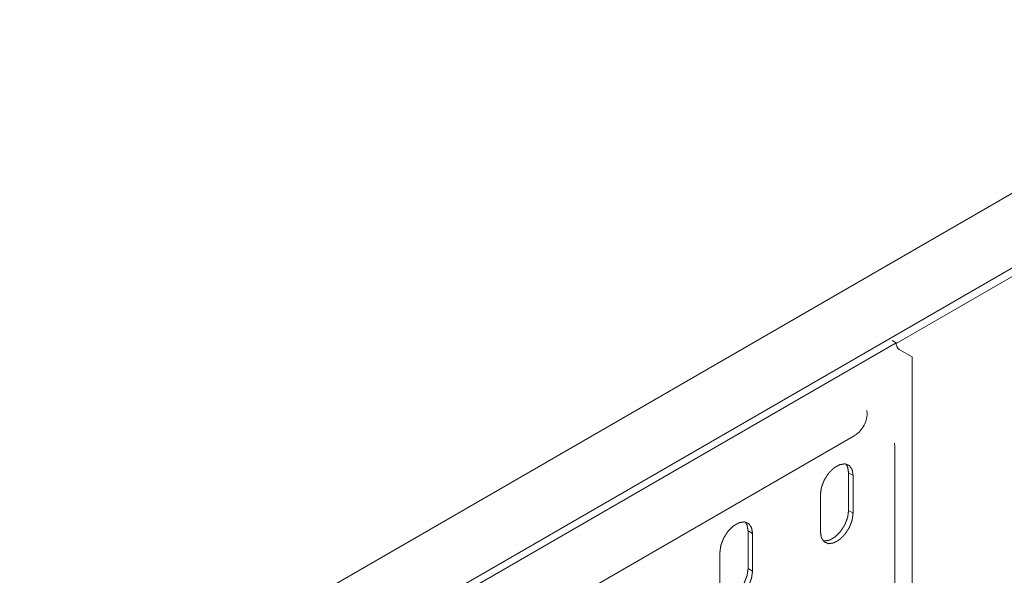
# Model space of a CAD drawing. Header units: millimetres. Extents: x 277 to 1082, y -1296 to 1314.
# Tile 10 of 29: x 518 to 656, y -713 to -635. Entities that reach past the tile are written whole.
import ezdxf

# ---------------------------------------------------------------- set-up
doc = ezdxf.new("R2010")
doc.units = ezdxf.units.MM
doc.linetypes.add('K5LT32768', pattern=[0])
doc.linetypes.add('K5LT32769', pattern=[0])

msp = doc.modelspace()

# ---------------------------------------------------------------- linework, layer by layer
at = {"color": 7, "linetype": 'K5LT32768', "lineweight": 15}
for p, q in [((715.9, -625.51), (526.4, -734.91)), ((531.89, -742.25), (720.45, -633.39)), ((640.64, -679.94), (641.2, -680.26)), ((641.2, -680.26), (531.59, -743.54)), ((641.61, -681.18), (643.44, -682.24)), ((643.44, -728.34), (643.44, -682.24)), ((517.91, -761.11), (635.29, -693.35)), ((641, -694.89), (640.95, -694.48)), ((640.96, -694.38), (640.97, -694.45)), ((641, -719.39), (641, -694.89)), ((634.5, -698.55), (635.13, -698.91)), ((634.5, -703.85), (634.5, -698.55)), ((635.13, -704.22), (635.13, -698.91)), ((630.54, -701.57), (630.54, -706.87)), ((634.5, -703.85), (635.13, -704.22)), ((620.36, -706.71), (620.99, -707.08)), ((620.36, -712.02), (620.36, -706.71)), ((620.99, -712.38), (620.99, -707.08)), ((616.4, -709.73), (616.4, -715.04)), ((620.36, -712.02), (620.99, -712.38))]:
    msp.add_line(p, q, dxfattribs=at)
at = {"color": 8, "linetype": 'K5LT32769', "lineweight": 15, "true_color": 0x808080}
msp.add_line((714.8, -637.88), (641.2, -680.37), dxfattribs=at)
at = {"color": 7, "linetype": 'K5LT32768', "const_width": 0.15}
for points in [[(635.13, -698.91), (635, -698.09), (634.6, -697.52), (633.99, -697.28), (633.24, -697.4), (632.44, -697.86), (631.69, -698.6), (631.08, -699.55), (630.68, -700.58), (630.54, -701.57)], [(634.5, -698.55), (634.36, -697.72), (634.11, -697.3)], [(630.54, -706.87), (630.68, -707.7), (631.08, -708.27), (631.69, -708.51), (632.44, -708.39), (633.24, -707.93), (633.99, -707.18), (634.6, -706.24), (635, -705.21), (635.13, -704.22)], [(630.92, -708.12), (631.05, -708.14), (631.8, -708.02), (632.6, -707.56), (633.35, -706.81), (633.96, -705.87), (634.36, -704.84), (634.5, -703.85)], [(620.99, -707.08), (620.85, -706.25), (620.45, -705.68), (619.84, -705.44), (619.09, -705.56), (618.29, -706.02), (617.54, -706.77), (616.93, -707.71), (616.53, -708.74), (616.4, -709.73)], [(620.36, -706.71), (620.22, -705.88), (619.97, -705.46)], [(616.4, -715.04), (616.53, -715.87), (616.93, -716.43), (617.54, -716.67), (618.29, -716.55), (619.09, -716.09), (619.84, -715.35), (620.45, -714.4), (620.85, -713.37), (620.99, -712.38)], [(616.78, -716.29), (616.91, -716.31), (617.66, -716.19), (618.46, -715.73), (619.21, -714.98), (619.82, -714.03), (620.22, -713), (620.36, -712.02)]]:
    msp.add_lwpolyline(points, dxfattribs=at)
at = {"color": 7, "linetype": 'K5LT32768', "lineweight": 15}
msp.add_arc((642.2, -680.36), 1.01, 174.3817, 234.3007, dxfattribs=at)
msp.add_open_spline([(635.29, -693.35), (635.47, -693.23), (635.89, -692.95), (636.46, -692.29), (636.93, -691.4), (637.15, -690.54), (637.08, -690), (637.06, -689.8)], degree=3, knots=[0, 0, 0, 0, 0.152643, 0.37331, 0.605088, 0.854296, 1, 1, 1, 1], dxfattribs=at)

doc.saveas('drawing.dxf')
